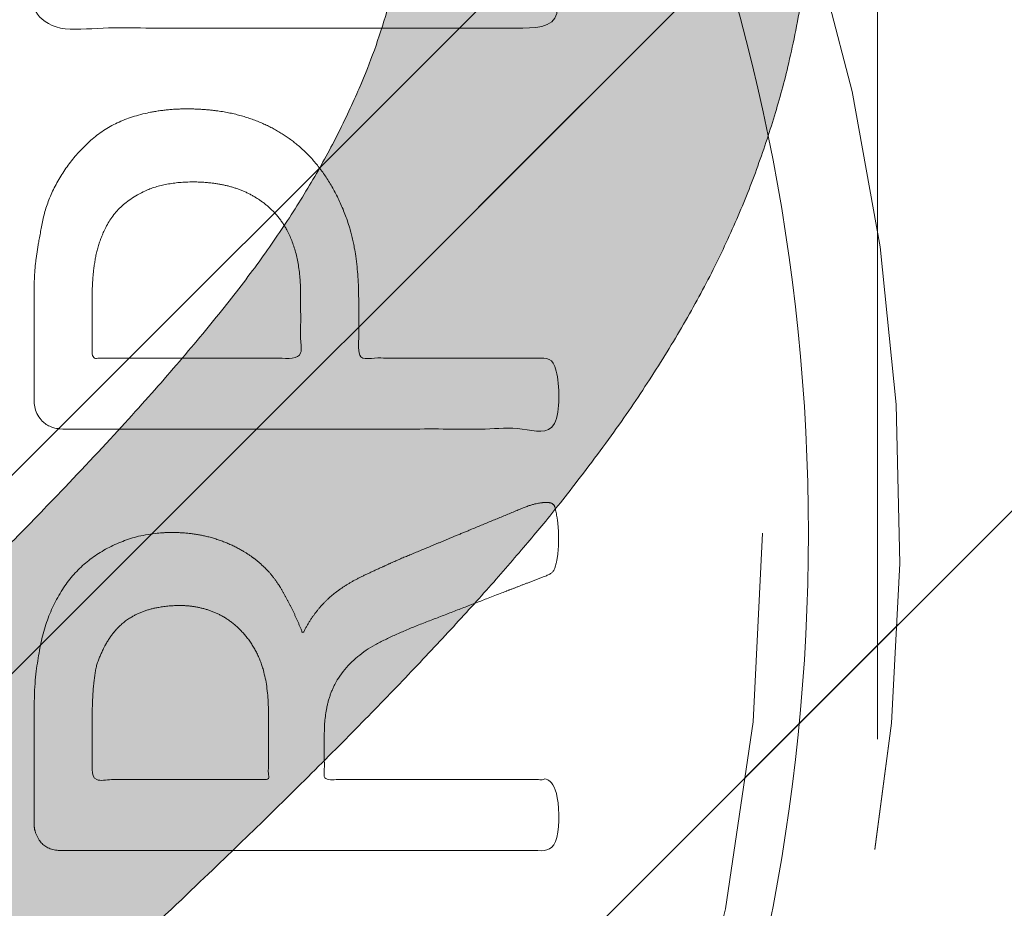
# Model space of a CAD drawing. Header units: inches. Extents: x -420 to -276, y -52 to 18.
# Tile 70 of 187: x -355.453 to -354.608, y -25.629 to -24.866. Entities that reach past the tile are written whole.
import ezdxf

# ---------------------------------------------------------------- set-up
doc = ezdxf.new("R2010")
doc.units = ezdxf.units.IN
doc.header["$LTSCALE"] = 32
doc.header["$MEASUREMENT"] = 0
doc.linetypes.add('Dash Style-1', pattern=[0.083328, 0.041656, -0.041672])
for name, color, linetype, lineweight in [('Black', 7, 'Continuous', 18), ('DashLine', 7, 'Dash Style-1', 13), ('DashLineFill', 7, 'Dash Style-1', 13), ('Drawing', 7, 'Continuous', 18), ('Metal-DeskStructure', 7, 'Continuous', 13), ('None', 7, 'Continuous', 18), ('Plastic-BracketCover', 7, 'Continuous', 13), ('SolidLine', 7, 'Continuous', 15), ('Wood_1-H', 7, 'Continuous', 13)]:
    doc.layers.add(name, color=color, linetype=linetype, lineweight=lineweight)
pattern_1 = [(45, (0, 0), (-1.61301565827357, 1.935715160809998), []), (45, (-1.0608, 1.0608), (-0.4723460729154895, 0.4167612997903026), [])]

# ---------------------------------------------------------------- blocks, each defined once
blk = doc.blocks.new('Group-22')
at = {"layer": 'Metal-DeskStructure', "color": 7, "flags": 128}
blk.add_lwpolyline([(0.8051100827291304, 0.3242076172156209), (0.6569804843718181, -0.1001143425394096), (0.9545622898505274, -0.1001143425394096)], close=True, dxfattribs=at)
at = {"layer": 'Metal-DeskStructure', "color": 7}
blk.add_open_spline([(1.174112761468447, -0.3918349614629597), (1.184693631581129, -0.4210075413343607), (1.168822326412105, -0.4369198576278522), (1.14501536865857, -0.439571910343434), (1.104014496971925, -0.439571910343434), (1.078886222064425, -0.4369198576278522), (1.066982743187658, -0.4329417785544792), (1.060369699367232, -0.4236595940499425), (1.057724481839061, -0.4170294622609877), (1.021353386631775, -0.3010040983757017), (0.9849822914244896, -0.1849787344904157), (0.807093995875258, -0.1849787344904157), (0.6292057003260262, -0.1849787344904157), (0.5941572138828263, -0.2996780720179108), (0.5591087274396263, -0.4143774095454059), (0.5564635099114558, -0.4210075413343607), (0.5498504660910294, -0.4302897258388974), (0.5379469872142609, -0.4369198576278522), (0.5141400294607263, -0.439571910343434), (0.477108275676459, -0.439571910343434), (0.4519787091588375, -0.4355938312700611), (0.4427204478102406, -0.4249856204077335), (0.4427204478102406, -0.4050952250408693), (0.4480108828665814, -0.3905089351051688), (0.5915119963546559, 0.0006630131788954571), (0.7350131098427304, 0.3918349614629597), (0.7376583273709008, 0.3971390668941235), (0.7469165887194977, 0.4037691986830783), (0.7627866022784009, 0.4077472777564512), (0.789238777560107, 0.4090720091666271), (0.8302396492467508, 0.4090720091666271), (0.8580131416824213, 0.4077472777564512), (0.8752070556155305, 0.4037691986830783), (0.8844653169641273, 0.3971390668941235), (0.8871105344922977, 0.3918349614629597), (1.030611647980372, 0), (1.174112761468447, -0.3918349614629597)], degree=2, knots=[0, 0, 0, 0.01595318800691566, 0.02392978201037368, 0.03190637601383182, 0.03938443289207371, 0.04686248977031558, 0.05434054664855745, 0.06181860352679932, 0.06181860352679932, 0.1891978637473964, 0.1891978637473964, 0.3755520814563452, 0.3755520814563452, 0.5011946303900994, 0.5011946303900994, 0.5086726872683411, 0.5161507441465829, 0.5236288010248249, 0.5311068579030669, 0.5385854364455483, 0.5460640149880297, 0.5535425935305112, 0.5610211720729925, 0.5610211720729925, 0.7618481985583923, 0.7618481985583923, 0.7647050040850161, 0.7675618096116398, 0.7704186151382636, 0.7732754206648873, 0.7763226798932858, 0.7793699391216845, 0.7824171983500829, 0.7854644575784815, 0.7854644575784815, 1, 1, 1], dxfattribs=at)
blk = doc.blocks.new('TL14_lower_leg (2D)')
at = {"layer": 'DashLine', "flags": 128}
blk.add_lwpolyline([(-1.777195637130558e-14, 1.377952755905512), (0.1350629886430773, 1.371317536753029), (0.2688252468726, 1.351475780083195), (0.3999985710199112, 1.318618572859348), (0.5273196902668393, 1.27306234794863), (0.649562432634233, 1.215245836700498), (0.7655495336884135, 1.14572584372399), (0.8741639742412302, 1.065171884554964), (0.9743597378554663, 0.9743597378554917), (1.065171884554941, 0.8741639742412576), (1.14572584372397, 0.7655495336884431), (1.215245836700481, 0.6495624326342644), (1.273062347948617, 0.5273196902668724), (1.318618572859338, 0.3999985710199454), (1.351475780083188, 0.2688252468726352), (1.371317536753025, 0.1350629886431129), (1.377952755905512, 1.783045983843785e-14), (1.371317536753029, -0.1350629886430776), (1.351475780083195, -0.2688252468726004), (1.318618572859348, -0.3999985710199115), (1.27306234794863, -0.5273196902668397), (1.215245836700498, -0.6495624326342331), (1.145725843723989, -0.7655495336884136), (1.065171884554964, -0.8741639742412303), (0.9743597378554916, -0.9743597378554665), (0.8741639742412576, -1.065171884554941), (0.7655495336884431, -1.14572584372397), (0.6495624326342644, -1.215245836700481), (0.5273196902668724, -1.273062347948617), (0.3999985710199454, -1.318618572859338), (0.2688252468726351, -1.351475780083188), (0.135062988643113, -1.371317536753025), (1.777195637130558e-14, -1.377952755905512), (-0.1350629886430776, -1.371317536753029), (-0.2688252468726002, -1.351475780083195), (-0.3999985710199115, -1.318618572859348), (-0.5273196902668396, -1.27306234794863), (-0.6495624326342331, -1.215245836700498), (-0.7655495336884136, -1.14572584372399), (-0.8741639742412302, -1.065171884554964), (-0.9743597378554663, -0.9743597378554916), (-1.065171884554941, -0.8741639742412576), (-1.14572584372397, -0.7655495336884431), (-1.215245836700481, -0.6495624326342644), (-1.273062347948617, -0.5273196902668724), (-1.318618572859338, -0.3999985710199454), (-1.351475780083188, -0.2688252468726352), (-1.371317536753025, -0.1350629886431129), (-1.377952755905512, -1.783045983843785e-14), (-1.371317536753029, 0.1350629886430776), (-1.351475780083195, 0.2688252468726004), (-1.318618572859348, 0.3999985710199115), (-1.27306234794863, 0.5273196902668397), (-1.215245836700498, 0.6495624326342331), (-1.145725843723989, 0.7655495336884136), (-1.065171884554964, 0.8741639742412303), (-0.9743597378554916, 0.9743597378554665), (-0.8741639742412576, 1.065171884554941), (-0.7655495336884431, 1.14572584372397), (-0.6495624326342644, 1.215245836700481), (-0.5273196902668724, 1.273062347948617), (-0.3999985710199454, 1.318618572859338), (-0.2688252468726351, 1.351475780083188), (-0.135062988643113, 1.371317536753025)], close=True, dxfattribs=at)
at = {"layer": 'Metal-DeskStructure', "color": 7}
blk.add_blockref('Group-22', (0, 0), dxfattribs=at)
blk = doc.blocks.new('Group-23')
at = {"layer": 'DashLineFill', "linetype": 'Continuous', "lineweight": 13}
h = blk.add_hatch(dxfattribs=at)
h.set_pattern_fill('Steel', color=253, style=0, pattern_type=2)
h.set_pattern_definition(pattern_1)
h.paths.add_polyline_path([(-2.066929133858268, 1.397637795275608), (2.066929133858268, 1.397637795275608), (2.066929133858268, 0.1377952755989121), (2.106299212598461, 0.1377952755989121), (2.106299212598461, -0.1377952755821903), (2.066929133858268, -0.1377952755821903), (2.066929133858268, -5.275590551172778), (2.106299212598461, -5.275590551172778), (2.106299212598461, -5.55118110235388), (2.066929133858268, -5.55118110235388), (2.066929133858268, -5.82677165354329), (-2.066929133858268, -5.82677165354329), (-2.066929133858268, -5.55118110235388), (-2.106299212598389, -5.55118110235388), (-2.106299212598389, -5.275590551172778), (-2.066929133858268, -5.275590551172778), (-2.066929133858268, -0.1377952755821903), (-2.106299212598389, -0.1377952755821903), (-2.106299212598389, 0.1377952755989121), (-2.066929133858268, 0.1377952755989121)])
blk = doc.blocks.new('TL14_upper_leg (2D)')
at = {"layer": 'DashLine', "flags": 128}
blk.add_lwpolyline([(0, 1.22047244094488), (0.1196272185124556, 1.214595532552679), (0.2381023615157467, 1.197021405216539), (0.3542844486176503, 1.167919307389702), (0.4670545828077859, 1.127569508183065), (0.5753267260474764, 1.076360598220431), (0.6780581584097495, 1.01478574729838), (0.7742595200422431, 0.9434379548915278), (0.8630043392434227, 0.8630043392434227), (0.9434379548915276, 0.7742595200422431), (1.01478574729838, 0.6780581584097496), (1.076360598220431, 0.5753267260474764), (1.127569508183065, 0.467054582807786), (1.167919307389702, 0.3542844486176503), (1.197021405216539, 0.2381023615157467), (1.214595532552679, 0.1196272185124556), (1.22047244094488, 7.47323834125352e-17), (1.214595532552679, -0.1196272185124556), (1.197021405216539, -0.2381023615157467), (1.167919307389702, -0.3542844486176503), (1.127569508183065, -0.467054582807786), (1.076360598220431, -0.5753267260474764), (1.01478574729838, -0.6780581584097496), (0.9434379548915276, -0.7742595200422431), (0.8630043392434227, -0.8630043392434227), (0.7742595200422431, -0.9434379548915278), (0.6780581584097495, -1.01478574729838), (0.5753267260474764, -1.076360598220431), (0.4670545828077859, -1.127569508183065), (0.3542844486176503, -1.167919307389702), (0.2381023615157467, -1.197021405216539), (0.1196272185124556, -1.214595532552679), (0, -1.22047244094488), (-0.1196272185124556, -1.214595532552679), (-0.2381023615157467, -1.197021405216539), (-0.3542844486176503, -1.167919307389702), (-0.4670545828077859, -1.127569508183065), (-0.5753267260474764, -1.076360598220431), (-0.6780581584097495, -1.01478574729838), (-0.7742595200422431, -0.9434379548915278), (-0.8630043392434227, -0.8630043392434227), (-0.9434379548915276, -0.7742595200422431), (-1.01478574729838, -0.6780581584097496), (-1.076360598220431, -0.5753267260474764), (-1.127569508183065, -0.467054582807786), (-1.167919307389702, -0.3542844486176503), (-1.197021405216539, -0.2381023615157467), (-1.214595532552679, -0.1196272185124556), (-1.22047244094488, 7.47323834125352e-17), (-1.214595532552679, 0.1196272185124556), (-1.197021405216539, 0.2381023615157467), (-1.167919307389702, 0.3542844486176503), (-1.127569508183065, 0.467054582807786), (-1.076360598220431, 0.5753267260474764), (-1.01478574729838, 0.6780581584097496), (-0.9434379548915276, 0.7742595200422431), (-0.8630043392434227, 0.8630043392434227), (-0.7742595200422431, 0.9434379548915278), (-0.6780581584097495, 1.01478574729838), (-0.5753267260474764, 1.076360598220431), (-0.4670545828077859, 1.127569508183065), (-0.3542844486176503, 1.167919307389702), (-0.2381023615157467, 1.197021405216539), (-0.1196272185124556, 1.214595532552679)], close=True, dxfattribs=at)
at = {"layer": 'DashLine', "color": 7}
blk.add_blockref('Group-23', (0, 0), dxfattribs=at)
blk = doc.blocks.new('1BRPT9-Bracket (2D)')
at = {"layer": 'DashLineFill', "linetype": 'Continuous', "lineweight": 13}
h = blk.add_hatch(dxfattribs=at)
h.set_pattern_fill('Steel', color=253, style=0, pattern_type=2)
h.set_pattern_definition(pattern_1)
edge = h.paths.add_edge_path()
edge.add_arc((1.677931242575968, -8.488188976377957), 0.2519685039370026, 269.999999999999, 360.0000000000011)
edge.add_line((1.929899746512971, -8.488188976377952), (1.929899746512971, -7.480314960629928))
edge.add_line((1.929899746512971, -7.480314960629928), (2.323600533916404, -7.480314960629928))
edge.add_line((2.323600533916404, -7.480314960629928), (2.323600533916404, 7.461135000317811))
edge.add_line((2.323600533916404, 7.461135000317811), (1.929899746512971, 7.480314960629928))
edge.add_line((1.929899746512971, 7.480314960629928), (1.929899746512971, 8.488188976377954))
edge.add_arc((1.677931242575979, 8.488188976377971), 0.2519685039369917, 359.999999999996, 450.0000000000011)
edge.add_line((1.677931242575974, 8.740157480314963), (-2.32206875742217, 8.740157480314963))
edge.add_line((-2.32206875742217, 8.740157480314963), (-2.32206875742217, -8.74015748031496))
edge.add_line((-2.32206875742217, -8.74015748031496), (1.677931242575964, -8.74015748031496))
blk = doc.blocks.new('Group-1')
at = {"layer": 'Plastic-BracketCover', "color": 7}
for points, knots in [([(1.132503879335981, 0.670086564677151), (1.139885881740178, 0.670086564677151), (1.149113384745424, 0.6682410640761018), (1.154649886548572, 0.6645500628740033), (1.15834088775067, 0.6608590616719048), (1.15834088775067, 0.5759669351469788), (1.15834088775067, 0.4947658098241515), (1.23400551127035, 0.4947658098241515), (1.309670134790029, 0.4947658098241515), (1.309670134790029, 0.5722759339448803), (1.309670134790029, 0.6516315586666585), (1.313361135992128, 0.655322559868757), (1.318897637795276, 0.6590135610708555), (1.328123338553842, 0.6608590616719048), (1.341041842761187, 0.6608590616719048), (1.350269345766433, 0.6590135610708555), (1.355805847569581, 0.655322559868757), (1.359496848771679, 0.6516315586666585), (1.359496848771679, 0.5722759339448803), (1.359496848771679, 0.4947658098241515), (1.452693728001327, 0.4947658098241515), (1.547736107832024, 0.4947658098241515), (1.553272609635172, 0.4910766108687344), (1.555118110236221, 0.4836946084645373), (1.55696180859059, 0.4726216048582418), (1.55696180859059, 0.4560120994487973), (1.555118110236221, 0.4449390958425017), (1.553272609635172, 0.4375570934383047), (1.547736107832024, 0.4338660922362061), (1.338274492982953, 0.4338660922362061), (1.117739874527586, 0.4338660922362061), (1.106666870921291, 0.4486300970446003), (1.106666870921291, 0.5565900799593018), (1.106666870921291, 0.6608590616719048), (1.11035787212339, 0.6645500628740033), (1.115894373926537, 0.6682410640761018), (1.126967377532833, 0.670086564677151), (1.132503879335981, 0.670086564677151)], [0, 0, 0, 0.005581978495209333, 0.01116395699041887, 0.0167459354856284, 0.02232791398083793, 0.1451300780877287, 0.1451300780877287, 0.2595592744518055, 0.2595592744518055, 0.3767794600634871, 0.3795704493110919, 0.3823614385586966, 0.3851524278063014, 0.3879434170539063, 0.3900366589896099, 0.3921299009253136, 0.3942231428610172, 0.3963163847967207, 0.4842315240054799, 0.4842315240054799, 0.5899392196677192, 0.5920324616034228, 0.5941257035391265, 0.5962189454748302, 0.598312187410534, 0.5999867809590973, 0.6016613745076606, 0.6033359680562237, 0.6050105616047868, 0.7933998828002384, 0.80512203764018, 0.8168441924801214, 0.9765556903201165, 0.9824167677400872, 0.988277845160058, 0.994138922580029, 1, 1, 1]), ([(1.237695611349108, 0.3644410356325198), (1.272760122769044, 0.3644410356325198), (1.326277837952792, 0.3422950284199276), (1.363187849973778, 0.3016940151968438), (1.385333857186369, 0.2426397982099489), (1.385333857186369, 0.1752790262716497), (1.385333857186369, 0.1503647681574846), (1.465612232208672, 0.1503647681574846), (1.549581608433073, 0.1503647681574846), (1.553272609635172, 0.1466755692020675), (1.555118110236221, 0.1392935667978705), (1.55696180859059, 0.1282205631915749), (1.55696180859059, 0.1116110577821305), (1.555118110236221, 0.1005380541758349), (1.553272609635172, 0.09315605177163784), (1.549581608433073, 0.08946505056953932), (1.339197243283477, 0.08946505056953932), (1.119585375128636, 0.08946505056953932), (1.106666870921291, 0.1042290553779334), (1.106666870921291, 0.161438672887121), (1.106666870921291, 0.2241847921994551), (1.11035787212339, 0.2500218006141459), (1.117739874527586, 0.2869300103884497), (1.139885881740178, 0.3238400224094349), (1.171259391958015, 0.3515225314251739), (1.213704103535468, 0.3644410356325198), (1.237695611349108, 0.3644410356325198)], [0, 0, 0, 0.06626756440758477, 0.13253512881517, 0.1988026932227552, 0.2650702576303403, 0.3039664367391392, 0.3039664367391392, 0.4292971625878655, 0.4350595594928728, 0.4408219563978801, 0.4465843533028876, 0.4523467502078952, 0.456956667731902, 0.4615665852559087, 0.4661765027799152, 0.4707864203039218, 0.728938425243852, 0.745073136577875, 0.7612078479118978, 0.8451067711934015, 0.8709223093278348, 0.8967378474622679, 0.922553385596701, 0.948368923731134, 0.9741844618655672, 1, 1, 1]), ([(1.243232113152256, 0.3016940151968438), (1.215549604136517, 0.3016940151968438), (1.178641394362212, 0.2813935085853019), (1.162031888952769, 0.2518673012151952), (1.156495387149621, 0.2204937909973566), (1.156495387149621, 0.1771245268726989), (1.156495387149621, 0.1503647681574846), (1.24600036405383, 0.1503647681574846), (1.335505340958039, 0.1503647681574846), (1.335505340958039, 0.1771245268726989), (1.335505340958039, 0.2297212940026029), (1.322586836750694, 0.2666295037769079), (1.296751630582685, 0.2906210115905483), (1.263532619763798, 0.3016940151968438), (1.243232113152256, 0.3016940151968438)], [0, 0, 0, 0.05309765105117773, 0.1061953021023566, 0.1592929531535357, 0.2123906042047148, 0.29793681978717, 0.29793681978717, 0.5840684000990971, 0.5840684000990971, 0.6696146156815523, 0.7522109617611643, 0.8348073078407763, 0.917403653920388, 1, 1, 1]), ([(1.545890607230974, 0.02645157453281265), (1.549581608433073, 0.02645157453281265), (1.553272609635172, 0.02460607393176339), (1.555118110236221, 0.01722587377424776), (1.55696180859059, 0.004307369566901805), (1.55696180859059, -0.01414763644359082), (1.555118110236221, -0.02522064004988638), (1.553272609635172, -0.03260264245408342), (1.547736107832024, -0.03629364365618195), (1.542199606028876, -0.03813914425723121), (1.489603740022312, -0.05843965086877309), (1.437007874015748, -0.07874015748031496), (1.418552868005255, -0.08612215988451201), (1.389024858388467, -0.1008843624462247), (1.366878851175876, -0.1230303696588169), (1.355805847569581, -0.1525583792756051), (1.355805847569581, -0.1922366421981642), (1.355805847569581, -0.2116143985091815), (1.450848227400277, -0.2116143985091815), (1.549581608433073, -0.2116143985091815), (1.553272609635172, -0.2153035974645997), (1.555118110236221, -0.2226855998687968), (1.55696180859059, -0.2337586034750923), (1.55696180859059, -0.2503681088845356), (1.555118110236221, -0.2614411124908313), (1.553272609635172, -0.2688231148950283), (1.549581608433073, -0.2725141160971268), (1.338274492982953, -0.2725141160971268), (1.117739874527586, -0.2725141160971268), (1.106666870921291, -0.2577501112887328), (1.106666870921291, -0.202385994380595), (1.106666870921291, -0.137794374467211), (1.10851237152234, -0.1156483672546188), (1.11035787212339, -0.1064208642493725), (1.114048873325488, -0.08058565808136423), (1.13434937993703, -0.03998464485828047), (1.163877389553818, -0.01414763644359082), (1.202631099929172, 0.0006163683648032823), (1.246923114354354, 0.0006163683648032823), (1.28383312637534, -0.01230213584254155), (1.311515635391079, -0.03444814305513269), (1.329968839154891, -0.06766715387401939), (1.337350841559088, -0.08612215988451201), (1.342887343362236, -0.07504915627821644), (1.35765134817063, -0.05659415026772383), (1.377951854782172, -0.04183014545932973), (1.405634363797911, -0.0289116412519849), (1.422243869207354, -0.02152963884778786), (1.471148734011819, -0.001229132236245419), (1.520053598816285, 0.01907137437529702), (1.532972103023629, 0.02460607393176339), (1.544045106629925, 0.02645157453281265), (1.545890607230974, 0.02645157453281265)], [0, 0, 0, 0.004017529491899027, 0.008035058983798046, 0.01205258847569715, 0.01607011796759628, 0.02008764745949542, 0.02410517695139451, 0.02812270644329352, 0.03214023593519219, 0.03214023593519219, 0.07095094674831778, 0.07095094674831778, 0.08463415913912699, 0.09831737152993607, 0.1120005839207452, 0.1256837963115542, 0.138745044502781, 0.138745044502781, 0.202806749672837, 0.2052946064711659, 0.2077824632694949, 0.2102703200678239, 0.2127581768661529, 0.2147484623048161, 0.2167387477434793, 0.2187290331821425, 0.2207193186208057, 0.3326714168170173, 0.3396374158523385, 0.3466034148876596, 0.3918815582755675, 0.4075550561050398, 0.4232285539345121, 0.4232285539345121, 0.4666960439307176, 0.5101635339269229, 0.553631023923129, 0.5970985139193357, 0.640566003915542, 0.6840334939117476, 0.7275009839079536, 0.7709684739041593, 0.7709684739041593, 0.7980418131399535, 0.8251151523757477, 0.8521884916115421, 0.8792618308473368, 0.8792618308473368, 0.958132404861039, 0.958132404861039, 0.9790662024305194, 1, 1, 1]), ([(1.232159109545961, -0.06213065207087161), (1.204476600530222, -0.06213065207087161), (1.169413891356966, -0.08612215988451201), (1.160186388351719, -0.1138028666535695), (1.15834088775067, -0.1230303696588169), (1.156495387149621, -0.1451763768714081), (1.156495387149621, -0.1867001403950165), (1.156495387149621, -0.2116143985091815), (1.2321600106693, -0.2116143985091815), (1.30782463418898, -0.2116143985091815), (1.30782463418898, -0.183009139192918), (1.30782463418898, -0.130412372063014), (1.296751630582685, -0.09719336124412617), (1.274605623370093, -0.07320365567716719), (1.246923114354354, -0.06213065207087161), (1.232159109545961, -0.06213065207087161)], [0, 0, 0, 0.1425152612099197, 0.2850305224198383, 0.2850305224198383, 0.3309930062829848, 0.3769554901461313, 0.4458992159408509, 0.4458992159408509, 0.6552813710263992, 0.6552813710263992, 0.7344389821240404, 0.8008292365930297, 0.8672194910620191, 0.9336097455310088, 1, 1, 1])]:
    blk.add_open_spline(points, degree=2, knots=knots, dxfattribs=at)
blk = doc.blocks.new('1BRPFY-Leg_Plate (2D)')
at = {"layer": 'DashLineFill', "linetype": 'Continuous', "lineweight": 13}
h = blk.add_hatch(dxfattribs=at)
h.set_pattern_fill('Steel', color=253, style=0, pattern_type=2)
h.set_pattern_definition(pattern_1)
edge = h.paths.add_edge_path()
edge.add_arc((-1.704724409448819, -1.704724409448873), 0.125984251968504, 179.9999999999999, 269.9999999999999)
edge.add_line((-1.704724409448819, -1.830708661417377), (1.704724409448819, -1.830708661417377))
edge.add_arc((1.704724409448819, -1.704724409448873), 0.125984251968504, 270.0000000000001, 360.0000000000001)
edge.add_line((1.830708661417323, -1.704724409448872), (1.830708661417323, 1.704724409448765))
edge.add_arc((1.704724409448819, 1.704724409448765), 0.1259842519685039, 0, 90)
edge.add_line((1.704724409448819, 1.830708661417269), (-1.704724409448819, 1.830708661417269))
edge.add_arc((-1.704724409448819, 1.704724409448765), 0.1259842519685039, 90, 180)
edge.add_line((-1.830708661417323, 1.704724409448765), (-1.830708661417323, -1.704724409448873))
at = {"layer": 'DashLineFill', "flags": 128}
blk.add_lwpolyline([(-1.830708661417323, -1.704724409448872, 0.414213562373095), (-1.704724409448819, -1.830708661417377), (1.704724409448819, -1.830708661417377, 0.414213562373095), (1.830708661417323, -1.704724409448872), (1.830708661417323, 1.704724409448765, 0.414213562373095), (1.704724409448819, 1.830708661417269), (-1.704724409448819, 1.830708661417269, 0.414213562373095), (-1.830708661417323, 1.704724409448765)], format="xyb", close=True, dxfattribs=at)
at = {"layer": 'Plastic-BracketCover', "color": 7}
blk.add_blockref('Group-1', (0, 0), dxfattribs=at)
blk = doc.blocks.new('Group-46')
at = {"layer": 'Metal-DeskStructure', "linetype": 'Continuous', "lineweight": 0, "true_color": 0xff0000}
blk.add_hatch(color=1, dxfattribs=at).paths.add_polyline_path([(1.696691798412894, -0.9301181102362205), (1.696691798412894, -1.274606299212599), (0.1120461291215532, -1.274606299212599), (0.1117940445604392, -1.244883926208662), (0.1126520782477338, -1.21546436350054), (0.1146202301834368, -1.186347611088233), (0.1176985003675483, -1.15753366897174), (0.1218868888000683, -1.129022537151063), (0.1271853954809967, -1.1008142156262), (0.1335940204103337, -1.072908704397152), (0.1411127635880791, -1.045306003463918), (0.1549813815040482, -1.000302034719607), (0.1707507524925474, -0.9557186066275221), (0.1884208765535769, -0.9115557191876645), (0.2079917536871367, -0.8678133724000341), (0.2294633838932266, -0.8244915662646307), (0.2528357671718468, -0.7815903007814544), (0.2781089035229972, -0.7391095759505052), (0.3052827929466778, -0.6970493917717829), (0.3357030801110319, -0.6545855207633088), (0.3707154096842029, -0.6108937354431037), (0.4103197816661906, -0.5659740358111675), (0.4545161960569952, -0.5198264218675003), (0.5033046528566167, -0.4724508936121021), (0.556685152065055, -0.4238474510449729), (0.6146576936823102, -0.3740160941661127), (0.6772222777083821, -0.3229568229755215), (0.7737142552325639, -0.2345473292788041), (0.8618799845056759, -0.1517895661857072), (0.941719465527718, -0.07468353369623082), (1.013232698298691, -0.003229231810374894), (1.076419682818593, 0.06257333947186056), (1.131280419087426, 0.1227241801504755), (1.177814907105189, 0.17722329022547), (1.216023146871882, 0.226070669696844), (1.247940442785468, 0.2720417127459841), (1.275602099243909, 0.3179118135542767), (1.299008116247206, 0.3636809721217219), (1.318158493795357, 0.4093491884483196), (1.333053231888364, 0.4549164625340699), (1.343692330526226, 0.5003827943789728), (1.350075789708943, 0.5457481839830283), (1.352203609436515, 0.5910126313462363), (1.350445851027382, 0.633224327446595), (1.345172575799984, 0.6737371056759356), (1.33638378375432, 0.7125509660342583), (1.32407947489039, 0.7496659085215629), (1.308259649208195, 0.7850819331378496), (1.288924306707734, 0.8187990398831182), (1.266073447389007, 0.8508172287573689), (1.239707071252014, 0.8811364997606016), (1.21053162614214, 0.9087644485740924), (1.179253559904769, 0.9327086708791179), (1.1458728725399, 0.9529691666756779), (1.110389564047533, 0.9695459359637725), (1.072803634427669, 0.9824389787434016), (1.033115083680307, 0.9916482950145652), (0.9913239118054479, 0.9971738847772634), (0.9474301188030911, 0.9990157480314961), (0.9007274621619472, 0.9970140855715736), (0.8564301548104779, 0.9910090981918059), (0.814538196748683, 0.9810007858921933), (0.7750515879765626, 0.9669891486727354), (0.7379703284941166, 0.9489741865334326), (0.7032944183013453, 0.9269558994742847), (0.6710238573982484, 0.9009342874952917), (0.6411586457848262, 0.8709093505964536), (0.6142706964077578, 0.8373520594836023), (0.5909319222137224, 0.8007333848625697), (0.5711423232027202, 0.7610533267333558), (0.5549018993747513, 0.7183118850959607), (0.5422106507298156, 0.6725090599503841), (0.5330685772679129, 0.6236448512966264), (0.5274756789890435, 0.5717192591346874), (0.5254319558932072, 0.516732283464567), (0.1809437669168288, 0.5856299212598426), (0.1914063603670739, 0.6671096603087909), (0.2071842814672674, 0.7436104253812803), (0.2282775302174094, 0.8151322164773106), (0.2546861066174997, 0.8816750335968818), (0.2864100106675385, 0.943238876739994), (0.3234492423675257, 0.9998237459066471), (0.3658038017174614, 1.051429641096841), (0.4134736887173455, 1.098056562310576), (0.4659542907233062, 1.139435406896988), (0.5227409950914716, 1.175297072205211), (0.5838338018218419, 1.205641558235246), (0.6492327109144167, 1.230468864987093), (0.7189377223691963, 1.249778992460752), (0.7929488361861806, 1.263571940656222), (0.8712660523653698, 1.271847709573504), (0.9538893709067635, 1.274606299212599), (1.037496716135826, 1.271486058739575), (1.116612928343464, 1.262125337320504), (1.191238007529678, 1.246524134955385), (1.261371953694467, 1.22468245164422), (1.327014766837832, 1.196600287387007), (1.388166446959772, 1.162277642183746), (1.444826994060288, 1.121714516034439), (1.496996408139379, 1.074910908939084), (1.543800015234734, 1.023481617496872), (1.584363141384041, 0.9690414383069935), (1.618685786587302, 0.9115903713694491), (1.646767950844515, 0.8511284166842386), (1.66860963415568, 0.7876555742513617), (1.684210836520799, 0.7211718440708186), (1.69357155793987, 0.6516772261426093), (1.696691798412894, 0.5791717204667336), (1.695766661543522, 0.5418296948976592), (1.692991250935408, 0.5046222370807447), (1.688365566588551, 0.46754934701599), (1.681889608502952, 0.4306110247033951), (1.67356337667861, 0.3938072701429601), (1.663386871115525, 0.3571380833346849), (1.651360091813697, 0.3206034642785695), (1.637483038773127, 0.284203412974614), (1.621452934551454, 0.2476351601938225), (1.602967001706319, 0.2105959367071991), (1.582025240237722, 0.1730857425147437), (1.558627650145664, 0.1351045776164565), (1.532774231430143, 0.09665244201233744), (1.50446498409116, 0.05772933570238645), (1.473699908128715, 0.01833525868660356), (1.440479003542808, -0.02152978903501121), (1.403490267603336, -0.06341332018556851), (1.361421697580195, -0.108862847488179), (1.314273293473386, -0.1578783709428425), (1.262045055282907, -0.2104598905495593), (1.20473698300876, -0.2666074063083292), (1.142349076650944, -0.3263209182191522), (1.07488133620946, -0.3896004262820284), (1.002333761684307, -0.4564459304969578), (0.939382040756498, -0.5112058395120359), (0.8829399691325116, -0.5613736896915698), (0.8330075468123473, -0.6069494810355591), (0.789584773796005, -0.6479332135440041), (0.7526716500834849, -0.6843248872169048), (0.7222681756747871, -0.716124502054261), (0.6983743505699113, -0.7433320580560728), (0.6809901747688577, -0.7659475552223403), (0.6671720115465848, -0.7862922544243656), (0.6539762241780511, -0.8066874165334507), (0.6414028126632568, -0.8271330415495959), (0.6294517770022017, -0.8476291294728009), (0.6181231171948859, -0.8681756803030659), (0.6074168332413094, -0.8887726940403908), (0.5973329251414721, -0.9094201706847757), (0.5878713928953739, -0.9301181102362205)])
at = {"layer": 'Metal-DeskStructure', "color": 7}
blk.add_open_spline([(1.696691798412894, -0.9301181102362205), (1.696691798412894, -1.102362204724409), (1.696691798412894, -1.274606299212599), (0.9043689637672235, -1.274606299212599), (0.1120461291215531, -1.274606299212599), (0.1088175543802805, -1.155111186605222), (0.1411127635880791, -1.045306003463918), (0.192785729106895, -0.8644490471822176), (0.4177798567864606, -0.5296497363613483), (0.6772222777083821, -0.3229568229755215), (1.079842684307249, 0.04198461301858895), (1.352203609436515, 0.410156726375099), (1.352203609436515, 0.763257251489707), (1.127210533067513, 0.999015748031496), (0.7558087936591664, 0.999015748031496), (0.5265084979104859, 0.742802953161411), (0.5254319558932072, 0.516732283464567), (0.353187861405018, 0.5511811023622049), (0.1809437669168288, 0.5856299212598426), (0.2121634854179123, 0.9215068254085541), (0.614783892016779, 1.274606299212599), (1.297301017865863, 1.274606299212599), (1.696691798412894, 0.8752155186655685), (1.696691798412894, 0.4295344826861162), (1.57827427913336, 0.1388723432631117), (1.302683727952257, -0.1819319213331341), (1.002333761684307, -0.4564459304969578), (0.737507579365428, -0.6846696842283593), (0.6244727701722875, -0.8472254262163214), (0.5878713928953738, -0.9301181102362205), (1.142281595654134, -0.9301181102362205), (1.696691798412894, -0.9301181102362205)], degree=2, knots=[0, 0, 0, 0.02128628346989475, 0.02128628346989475, 0.1192031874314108, 0.1192031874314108, 0.1339760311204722, 0.1339760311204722, 0.1582533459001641, 0.1825306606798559, 0.1825306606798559, 0.2223012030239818, 0.2620717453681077, 0.2999486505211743, 0.3378255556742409, 0.3781971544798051, 0.4185687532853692, 0.4185687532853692, 0.4499368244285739, 0.4499368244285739, 0.5101754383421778, 0.5704140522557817, 0.6314176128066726, 0.6924211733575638, 0.7232558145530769, 0.75409045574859, 0.7849250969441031, 0.7849250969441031, 0.8114174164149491, 0.8379097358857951, 0.8379097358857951, 1, 1, 1], dxfattribs=at)
blk = doc.blocks.new('SlateLegLocator-L2')
at = {"color": 255, "linetype": 'Dash Style-1', "lineweight": 5}
blk.add_wipeout([(-2.106299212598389, 1.3779527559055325), (2.10629921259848, 1.3779527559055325), (2.10629921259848, -5.807086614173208), (-2.106299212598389, -5.807086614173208)], dxfattribs=at).dxf.layer = 'Black'
at = {"layer": 'Metal-DeskStructure', "color": 7}
blk.add_blockref('Group-46', (0, 0), dxfattribs=at)
blk = doc.blocks.new('Group-47')
at = {"layer": 'None', "color": 7, "rotation": 180}
blk.add_blockref('1BRPT9-Bracket (2D)', (61.87795275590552, -12.00787401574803), dxfattribs=at)
at = {"layer": 'None', "color": 7}
for name in ['1BRPFY-Leg_Plate (2D)', 'TL14_upper_leg (2D)', 'TL14_lower_leg (2D)']:
    blk.add_blockref(name, (61.87795275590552, -8.30708661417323), dxfattribs=at)
blk.add_blockref('SlateLegLocator-L2', (61.87795275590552, -8.30708661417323), dxfattribs=at)
blk = doc.blocks.new('Group-49')
at = {"layer": 'None'}
blk.add_blockref('Group-47', (0, 0), dxfattribs=at)
blk = doc.blocks.new('SL Credenza Desk Top (2D)')
at = {"layer": 'None'}
blk.add_blockref('Group-49', (0, 0), dxfattribs=at)
at = {"layer": 'Drawing', "color": 0, "flags": 1}
for tag in ['Tag', 'Catalog', 'Option1', 'Option2', 'Option3', 'Option4', 'Option5', 'Option6', 'Option7', 'Option8', 'Option9', 'Option10', 'Option11', 'Option12', 'Custom', 'FinishGroup', 'Discount', 'Item2', 'Item3', 'Item6', 'Item9', 'Item10', 'Item12', 'Item13', 'Item16', 'Item19', 'Item20', 'Item21', 'Item22', 'Item23', 'Item24', 'Item25', 'Item8', 'Item18', 'Item1', 'Item4', 'Item5', 'Item7', 'Item11', 'Item14', 'Item15', 'Item17']:
    blk.add_attdef(tag, (-58.88733172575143, -32.50688762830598), '', height=0.007086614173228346, dxfattribs=at)
blk = doc.blocks.new('TLLegSleeve (2D)')
at = {"layer": 'DashLineFill', "linetype": 'Continuous', "lineweight": 13}
h = blk.add_hatch(dxfattribs=at)
h.set_pattern_fill('Steel', color=253, style=0, pattern_type=2)
h.set_pattern_definition(pattern_1)
edge = h.paths.add_edge_path()
edge.add_line((1.08267716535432, 1.402343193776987), (1.08267716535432, 2.913385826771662))
edge.add_arc((-1.707523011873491e-13, 2.913385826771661), 1.08267716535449, 4.479377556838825e-14, 180)
edge.add_line((-1.082677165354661, 2.913385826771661), (-1.08267716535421, 1.402343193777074))
edge.add_arc((-1.332267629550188e-15, 2.886579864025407e-15), 1.771653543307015, 127.6698869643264, 412.330113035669)
edge.add_line((1.08267716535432, 1.402343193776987), (1.08267716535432, 1.402343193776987))
edge = h.paths.add_edge_path()
edge.add_arc((1.665334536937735e-15, 2.91338582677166), 0.7480314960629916, 180, 360)
edge.add_arc((1.665334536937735e-15, 2.91338582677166), 0.7480314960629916, 9.54166404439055e-15, 180)
edge.add_line((-0.7480314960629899, 2.91338582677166), (-0.7480314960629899, 2.91338582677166))
edge = h.paths.add_edge_path()
edge.add_arc((-1.723066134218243e-13, 5.70119602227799e-16), 1.437007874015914, 180, 360)
edge.add_arc((-1.723066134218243e-13, 9.149983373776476e-17), 1.437007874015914, 9.541664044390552e-15, 180)
edge.add_line((-1.437007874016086, 3.308097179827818e-16), (-1.437007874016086, 3.308097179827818e-16))
at = {"layer": 'DashLine', "color": 8, "flags": 128}
blk.add_lwpolyline([(1.653543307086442, 1.118599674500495e-14), (1.645581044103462, -0.1620755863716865), (1.621770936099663, -0.3225902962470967), (1.582342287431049, -0.4799982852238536), (1.527674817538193, -0.6327836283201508), (1.45829500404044, -0.7794749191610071), (1.374871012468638, -0.9186594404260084), (1.278206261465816, -1.048996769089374), (1.169231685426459, -1.169231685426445), (1.048996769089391, -1.278206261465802), (0.918659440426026, -1.374871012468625), (0.7794749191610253, -1.458295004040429), (0.6327836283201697, -1.527674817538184), (0.4799982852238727, -1.582342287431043), (0.3225902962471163, -1.621770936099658), (0.1620755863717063, -1.645581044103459), (8.723964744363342e-15, -1.653543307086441), (-0.162075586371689, -1.645581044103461), (-0.3225902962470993, -1.621770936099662), (-0.4799982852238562, -1.582342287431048), (-0.6327836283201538, -1.527674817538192), (-0.7794749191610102, -1.458295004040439), (-0.9186594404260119, -1.374871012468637), (-1.048996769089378, -1.278206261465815), (-1.169231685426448, -1.169231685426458), (-1.278206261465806, -1.048996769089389), (-1.374871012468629, -0.9186594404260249), (-1.458295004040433, -0.7794749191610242), (-1.527674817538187, -0.6327836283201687), (-1.582342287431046, -0.4799982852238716), (-1.621770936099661, -0.3225902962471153), (-1.645581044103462, -0.1620755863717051), (-1.653543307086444, -7.741682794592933e-15), (-1.645581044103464, 0.1620755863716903), (-1.621770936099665, 0.3225902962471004), (-1.582342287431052, 0.4799982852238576), (-1.527674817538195, 0.6327836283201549), (-1.458295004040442, 0.7794749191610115), (-1.37487101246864, 0.918659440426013), (-1.278206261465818, 1.048996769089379), (-1.169231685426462, 1.169231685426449), (-1.048996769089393, 1.278206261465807), (-0.9186594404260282, 1.37487101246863), (-0.7794749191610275, 1.458295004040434), (-0.6327836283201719, 1.527674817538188), (-0.479998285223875, 1.582342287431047), (-0.3225902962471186, 1.621770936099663), (-0.1620755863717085, 1.645581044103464), (-1.096189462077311e-14, 1.653543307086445), (0.1620755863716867, 1.645581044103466), (0.3225902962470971, 1.621770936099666), (0.479998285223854, 1.582342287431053), (0.6327836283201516, 1.527674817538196), (0.7794749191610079, 1.458295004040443), (0.9186594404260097, 1.374871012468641), (1.048996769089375, 1.278206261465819), (1.169231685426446, 1.169231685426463), (1.278206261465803, 1.048996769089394), (1.374871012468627, 0.9186594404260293), (1.458295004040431, 0.7794749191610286), (1.527674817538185, 0.6327836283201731), (1.582342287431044, 0.4799982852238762), (1.621770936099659, 0.3225902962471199), (1.64558104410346, 0.1620755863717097)], close=True, dxfattribs=at)
at = {"layer": 'DashLineFill', "flags": 128}
for points in [[(1.08267716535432, 1.402343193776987), (1.08267716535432, 2.913385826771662, 0.9999999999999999), (-1.082677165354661, 2.913385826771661), (-1.08267716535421, 1.402343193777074, 2.931618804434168), (1.08267716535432, 1.402343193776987)], [(-1.437007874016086, 3.308097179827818e-16, 0.9999999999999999), (1.437007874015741, 3.308097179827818e-16, 0.9999999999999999), (-1.437007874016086, 3.308097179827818e-16)]]:
    blk.add_lwpolyline(points, format="xyb", close=True, dxfattribs=at)
blk = doc.blocks.new('Low Storage Top 2 Grommets (2D)')
at = {"layer": 'SolidLine', "flags": 128}
blk.add_lwpolyline([(-10.66929133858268, 6.692913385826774, -0.414213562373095), (-8.976377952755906, 8.385826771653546, -0.414213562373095), (-7.283464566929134, 6.692913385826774, -0.414213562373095), (-8.976377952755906, 5.000000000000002, -0.414213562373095)], format="xyb", close=True, dxfattribs=at)
at = {"layer": 'Wood_1-H', "color": 7}
for p in [(-8.976377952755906, 6.692913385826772), (-8.976377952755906, 6.692913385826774)]:
    blk.add_blockref('TLLegSleeve (2D)', p, dxfattribs=at)
blk = doc.blocks.new('1BRPFX-Ped_Plate (2D)')
at = {"layer": 'DashLineFill', "linetype": 'Continuous', "lineweight": 13}
h = blk.add_hatch(dxfattribs=at)
h.set_pattern_fill('Steel', color=253, style=0, pattern_type=2)
h.set_pattern_definition(pattern_1)
edge = h.paths.add_edge_path()
edge.add_arc((-4.145669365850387, -1.704724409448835), 0.125984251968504, 180, 270.0000000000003)
edge.add_line((-4.145669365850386, -1.830708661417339), (4.145669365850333, -1.830708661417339))
edge.add_arc((4.145669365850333, -1.704724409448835), 0.125984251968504, 270.0000000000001, 360)
edge.add_line((4.271653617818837, -1.704724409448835), (4.271653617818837, 1.704724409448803))
edge.add_arc((4.145669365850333, 1.704724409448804), 0.1259842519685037, 359.9999999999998, 450.0000000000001)
edge.add_line((4.145669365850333, 1.830708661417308), (-4.145669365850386, 1.830708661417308))
edge.add_arc((-4.145669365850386, 1.704724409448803), 0.1259842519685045, 89.99999999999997, 179.9999999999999)
edge.add_line((-4.271653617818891, 1.704724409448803), (-4.271653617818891, -1.704724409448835))
blk = doc.blocks.new('Group-69')
at = {"layer": 'Black', "color": 7}
for name in ['1BRPFX-Ped_Plate (2D)', '1BRPFY-Leg_Plate (2D)']:
    blk.add_blockref(name, (8.976377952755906, -8.30708661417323), dxfattribs=at)
blk = doc.blocks.new('Group-70')
at = {"layer": 'None'}
blk.add_blockref('Group-69', (0, 0), dxfattribs=at)
blk = doc.blocks.new('SL Low Storage (2D)')
at = {"layer": 'None'}
blk.add_blockref('Group-70', (0, 0), dxfattribs=at)
at = {"layer": 'Drawing', "color": 0, "flags": 1}
for tag in ['Tag', 'Catalog', 'Option1', 'Option2', 'Option3', 'Option4', 'Option5', 'Option6', 'Option7', 'Option8', 'Option9', 'Option10', 'Option11', 'Option12', 'Custom', 'FinishGroup', 'Discount', 'Item2', 'Item3', 'Item6', 'Item9', 'Item10', 'Item12', 'Item13', 'Item16', 'Item19', 'Item20', 'Item21', 'Item22', 'Item23', 'Item24', 'Item25', 'Item8', 'Item18', 'Item1', 'Item4', 'Item5', 'Item7', 'Item11', 'Item14', 'Item15', 'Item17']:
    blk.add_attdef(tag, (-6.064297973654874, -36.52252650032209), '', height=0.007086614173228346, dxfattribs=at)

msp = doc.modelspace()

# ---------------------------------------------------------------- block references
at = {"layer": 'Drawing'}
msp.add_blockref('SL Credenza Desk Top (2D)', (-418.3466557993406, -16.99999999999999), dxfattribs=at)

# ---------------------------------------------------------------- next in the draw order: block references
msp.add_blockref('SL Low Storage (2D)', (-365.5236220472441, -17), dxfattribs=at)
at = {"layer": 'Drawing', "color": 7}
msp.add_blockref('Low Storage Top 2 Grommets (2D)', (-347.492325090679, -32.00000000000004), dxfattribs=at)

doc.saveas('drawing.dxf')
